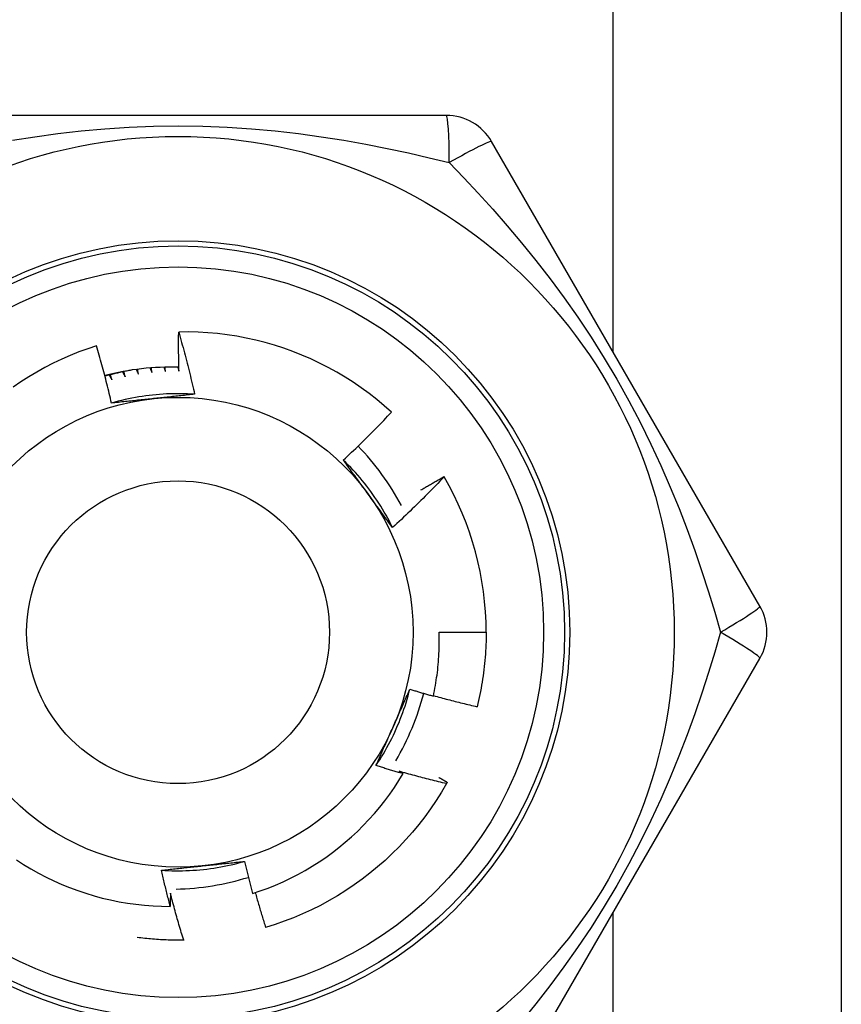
# Model space of a CAD drawing. Header units: inches. Extents: x 4 to 114, y 7 to 59.
# Tile 70 of 98: x 26.283 to 26.593, y 33.532 to 33.903. Entities that reach past the tile are written whole.
import ezdxf

# ---------------------------------------------------------------- set-up
doc = ezdxf.new("R2010")
doc.units = ezdxf.units.IN
doc.header["$MEASUREMENT"] = 0
doc.layers.add('Visible Edges(ANSI)', color=7, linetype='Continuous', lineweight=25)
doc.layers.add('Visible Tangent Edges(ANSI)', color=7, linetype='Continuous', lineweight=25)

msp = doc.modelspace()

# ---------------------------------------------------------------- linework, layer by layer
at = {"layer": 'Visible Edges(ANSI)'}
for p, q in [((26.59304340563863, 35.08592450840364), (26.59304340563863, 32.25792450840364)), ((26.44419326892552, 33.86680640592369), (26.24189367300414, 33.86680641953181)), ((26.56239099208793, 33.68176709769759), (26.46124121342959, 33.85696371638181)), ((26.44326395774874, 33.73061643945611), (26.44331242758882, 33.73053360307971)), ((26.44147057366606, 33.67192450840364), (26.4591851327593, 33.67192450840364)), ((26.46124114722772, 33.48688521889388), (26.56239095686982, 33.66208182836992)), ((26.34531493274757, 33.55580499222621), (26.34516832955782, 33.55580221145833))]:
    msp.add_line(p, q, dxfattribs=at)
at = {"layer": 'Visible Edges(ANSI)', "flags": 128}
for points in [[(26.34339531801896, 33.77035104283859), (26.34337900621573, 33.77096606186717), (26.3433637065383, 33.77158112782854), (26.34334941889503, 33.77219622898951), (26.34333614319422, 33.77281137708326), (26.34332387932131, 33.77342657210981), (26.34331262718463, 33.77404180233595), (26.34330238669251, 33.77465707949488), (26.3432931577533, 33.77527238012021), (26.34328494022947, 33.77588772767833), (26.34327773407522, 33.77650312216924), (26.34327153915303, 33.77711854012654), (26.34326635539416, 33.77773399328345), (26.34326218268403, 33.77834949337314), (26.34325902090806, 33.77896501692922), (26.3432568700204, 33.77958056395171), (26.34325572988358, 33.78019615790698), (26.34325560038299, 33.78081176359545), (26.34325648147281, 33.78142741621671), (26.34325837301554, 33.78204308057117), (26.34326127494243, 33.78265878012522), (26.34326518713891, 33.78327451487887), (26.34327010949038, 33.78389026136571), (26.34327604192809, 33.78450603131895), (26.34328298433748, 33.78512182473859)], [(26.4235097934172, 33.75492579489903), (26.42076933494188, 33.75736313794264), (26.41795609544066, 33.75970959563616), (26.41507236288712, 33.76196359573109), (26.41212041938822, 33.76412354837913), (26.40910257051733, 33.76618788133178), (26.40602110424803, 33.76815501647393), (26.40287830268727, 33.77002336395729), (26.39967646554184, 33.77179135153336), (26.39641788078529, 33.77345740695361), (26.39310483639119, 33.77501994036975), (26.38973963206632, 33.77647737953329), (26.38632564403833, 33.77782771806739), (26.38287348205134, 33.77906662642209), (26.379387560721, 33.78019280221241), (26.37587065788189, 33.78120565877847), (26.3723255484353, 33.78210457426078), (26.3687550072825, 33.78288895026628), (26.36516181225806, 33.78355818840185), (26.36154873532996, 33.78411169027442), (26.35791855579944, 33.78454882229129), (26.35427404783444, 33.78486902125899), (26.35061798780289, 33.78507164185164), (26.34695315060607, 33.78515610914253), (26.34328298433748, 33.78512182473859)], [(26.34328298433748, 33.78512182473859), (26.34356141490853, 33.78415289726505), (26.34383737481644, 33.78318327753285), (26.34411086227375, 33.78221294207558), (26.34438187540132, 33.78124192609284), (26.34465041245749, 33.78027021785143), (26.34491647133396, 33.77929782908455), (26.34518005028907, 33.778324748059), (26.34544114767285, 33.77735098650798), (26.3456997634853, 33.77637655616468), (26.34595589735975, 33.77540142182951), (26.34620954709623, 33.77442560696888), (26.34646071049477, 33.77344912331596), (26.34670938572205, 33.77247195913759), (26.3469555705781, 33.77149412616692), (26.34719926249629, 33.77051561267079), (26.34744046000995, 33.76953645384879), (26.3476791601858, 33.76855662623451), (26.34791536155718, 33.76757614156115), (26.34814906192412, 33.76659501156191), (26.34838025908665, 33.7656132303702), (26.34860895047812, 33.76463080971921), (26.34883513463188, 33.76364774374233), (26.34905880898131, 33.76266404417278), (26.34927997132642, 33.76167971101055)], [(26.31233060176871, 33.77996724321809), (26.3089905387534, 33.77885845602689), (26.30568368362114, 33.77764419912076), (26.30241257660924, 33.776324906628), (26.29918330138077, 33.77490264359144), (26.29600459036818, 33.77338130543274), (26.29287880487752, 33.77176234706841), (26.28980816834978, 33.77004719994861), (26.28679491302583, 33.76823724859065), (26.28384125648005, 33.76633391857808), (26.28094943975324, 33.76433860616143)], [(26.31796258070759, 33.75832961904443), (26.31775395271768, 33.75923818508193), (26.3175430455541, 33.76014616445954), (26.31732986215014, 33.76105355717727), (26.31711440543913, 33.7619603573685), (26.31689667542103, 33.76286655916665), (26.31667667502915, 33.76377216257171), (26.31645441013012, 33.76467716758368), (26.3162298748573, 33.76558156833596), (26.31600307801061, 33.76648535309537), (26.31577401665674, 33.76738853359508), (26.3155426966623, 33.76829109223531), (26.31530911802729, 33.76919303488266), (26.315073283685, 33.77009435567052), (26.31483519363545, 33.77099505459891), (26.31459485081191, 33.77189510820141), (26.31435225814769, 33.77279453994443), (26.3141074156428, 33.77369333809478), (26.31386032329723, 33.77459151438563), (26.31361098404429, 33.77548905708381), (26.31335939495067, 33.7763859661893), (26.31310556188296, 33.77728224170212), (26.31284948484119, 33.77817788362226), (26.31259116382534, 33.77907289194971), (26.31233060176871, 33.77996724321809)], [(26.32581857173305, 33.77082953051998), (26.32538390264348, 33.77075283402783), (26.32494958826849, 33.77067425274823), (26.32451561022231, 33.77059374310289), (26.32408200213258, 33.77051133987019), (26.32364874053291, 33.77042700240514), (26.32321588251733, 33.77034080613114), (26.32278338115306, 33.77025266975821), (26.32235127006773, 33.77016262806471), (26.32191958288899, 33.77007071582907), (26.32148829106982, 33.76997689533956), (26.32105742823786, 33.7698812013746), (26.32062697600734, 33.76978359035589), (26.32019696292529, 33.76968409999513), (26.31976737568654, 33.76958268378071), (26.3193382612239, 33.76947942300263), (26.31890960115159, 33.76937427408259), (26.31848140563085, 33.769267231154), (26.31805367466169, 33.76915829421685), (26.31762644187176, 33.76904749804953), (26.31719968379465, 33.76893480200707), (26.31677342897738, 33.76882024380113), (26.31634769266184, 33.76870381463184), (26.31592246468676, 33.76858552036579), (26.31549776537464, 33.76846534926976)], [(26.31705933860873, 33.76889731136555), (26.31710348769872, 33.7688243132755), (26.3171476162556, 33.76875129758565), (26.3171917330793, 33.7686782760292), (26.31723583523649, 33.76860524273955), (26.31727991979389, 33.76853220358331), (26.31732398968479, 33.76845914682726), (26.31736804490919, 33.76838608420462), (26.3174120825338, 33.76831301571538), (26.31745610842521, 33.76823992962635), (26.31750011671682, 33.76816683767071), (26.31754411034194, 33.76809373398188), (26.31758808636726, 33.76802061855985), (26.31763205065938, 33.76794749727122), (26.3176759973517, 33.76787436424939), (26.31771992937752, 33.76780121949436), (26.31776384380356, 33.76772806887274), (26.31780774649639, 33.76765490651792), (26.31785163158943, 33.7675817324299), (26.31789550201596, 33.76750854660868), (26.31793935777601, 33.76743535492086), (26.31798319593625, 33.76736215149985), (26.31802701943, 33.76728894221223), (26.31807082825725, 33.76721571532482), (26.318114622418, 33.76714248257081)], [(26.318114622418, 33.76714248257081), (26.31809143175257, 33.76722110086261), (26.31806825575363, 33.76729972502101), (26.31804509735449, 33.767378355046), (26.31802195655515, 33.76745698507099), (26.3179988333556, 33.76753562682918), (26.31797572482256, 33.76761426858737), (26.3179526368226, 33.76769292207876), (26.31792956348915, 33.76777157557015), (26.31790650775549, 33.76785023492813), (26.31788346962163, 33.76792890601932), (26.31786044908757, 33.76800757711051), (26.3178374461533, 33.76808625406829), (26.31781445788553, 33.76816493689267), (26.31779149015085, 33.76824361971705), (26.31776853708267, 33.76832231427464), (26.31774560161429, 33.76840101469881), (26.31772268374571, 33.76847972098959), (26.31769978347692, 33.76855842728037), (26.31767690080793, 33.76863713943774), (26.31765403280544, 33.76871586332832), (26.31763118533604, 33.76879458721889), (26.31760835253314, 33.76887331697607), (26.31758553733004, 33.76895205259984), (26.31756273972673, 33.76903079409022)], [(26.32212762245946, 33.77011527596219), (26.32216792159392, 33.77004007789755), (26.32220820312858, 33.76996487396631), (26.32224846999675, 33.76988966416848), (26.32228871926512, 33.76981443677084), (26.322328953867, 33.76973920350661), (26.32236917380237, 33.76966396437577), (26.32240937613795, 33.76958871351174), (26.32244956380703, 33.76951345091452), (26.32248973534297, 33.76943818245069), (26.32252989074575, 33.76936290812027), (26.32257003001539, 33.76928761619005), (26.32261015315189, 33.76921231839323), (26.32265026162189, 33.76913701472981), (26.32269035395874, 33.76906169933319), (26.32273043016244, 33.76898637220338), (26.32277049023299, 33.76891103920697), (26.3228105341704, 33.76883569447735), (26.32285056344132, 33.76876034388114), (26.32289057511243, 33.76868498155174), (26.32293057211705, 33.76860961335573), (26.32297055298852, 33.76853423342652), (26.32301051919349, 33.76845884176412), (26.32305046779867, 33.76838344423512), (26.32309040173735, 33.76830803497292)], [(26.32309040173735, 33.76830803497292), (26.32307132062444, 33.76838775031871), (26.32305225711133, 33.7684674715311), (26.32303321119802, 33.76854719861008), (26.3230141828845, 33.76862692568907), (26.32299517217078, 33.76870665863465), (26.32297617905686, 33.76878639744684), (26.32295720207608, 33.76886614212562), (26.32293824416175, 33.7689458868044), (26.32291930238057, 33.76902563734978), (26.32290037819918, 33.76910539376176), (26.3228814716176, 33.76918515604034), (26.3228625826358, 33.76926491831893), (26.32284371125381, 33.7693446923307), (26.32282485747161, 33.76942446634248), (26.32280601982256, 33.76950424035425), (26.32278720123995, 33.76958402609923), (26.32276839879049, 33.7696638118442), (26.32274961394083, 33.76974360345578), (26.32273084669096, 33.76982340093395), (26.32271209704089, 33.76990319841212), (26.32269336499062, 33.7699830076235), (26.32267465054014, 33.77006281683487), (26.32265595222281, 33.77014263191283), (26.32263727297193, 33.7702224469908)], [(26.32726816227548, 33.77103483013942), (26.32730383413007, 33.77095904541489), (26.32733949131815, 33.77088324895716), (26.32737513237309, 33.77080745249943), (26.32741075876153, 33.77073164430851), (26.32744636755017, 33.77065582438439), (26.32748196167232, 33.77057999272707), (26.32751754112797, 33.77050416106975), (26.32755310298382, 33.77042831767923), (26.32758865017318, 33.77035247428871), (26.32762418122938, 33.7702766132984), (26.3276596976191, 33.77020075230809), (26.32769519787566, 33.77012487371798), (26.32773068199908, 33.77004899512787), (26.32776614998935, 33.76997310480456), (26.32780160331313, 33.76989720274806), (26.3278370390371, 33.76982130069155), (26.32787246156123, 33.76974538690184), (26.32790786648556, 33.76966946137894), (26.3279432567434, 33.76959352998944), (26.32797863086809, 33.76951759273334), (26.32801398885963, 33.76944164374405), (26.32804933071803, 33.76936568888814), (26.32808465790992, 33.76928972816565), (26.32811996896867, 33.76921375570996)], [(26.32811996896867, 33.76921375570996), (26.32810541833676, 33.76929237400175), (26.32809088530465, 33.76937099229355), (26.32807636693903, 33.76944961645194), (26.32806186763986, 33.76952824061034), (26.32804738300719, 33.76960687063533), (26.32803291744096, 33.76968550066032), (26.32801846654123, 33.76976414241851), (26.32800403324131, 33.7698427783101), (26.32798961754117, 33.76992142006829), (26.32797521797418, 33.77000006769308), (26.32796083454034, 33.77007872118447), (26.32794646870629, 33.77015737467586), (26.32793211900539, 33.77023602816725), (26.32791778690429, 33.77031468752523), (26.32790347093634, 33.77039335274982), (26.32788917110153, 33.770472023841), (26.32787488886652, 33.77055069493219), (26.32786062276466, 33.77062936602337), (26.32784637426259, 33.77070803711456), (26.32783214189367, 33.77078671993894), (26.32781792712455, 33.77086540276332), (26.32780372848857, 33.77094408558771), (26.32778954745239, 33.77102278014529), (26.32777538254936, 33.77110147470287)], [(26.3324854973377, 33.77159310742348), (26.33251500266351, 33.77152085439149), (26.33254449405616, 33.7714485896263), (26.33257397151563, 33.77137632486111), (26.33260343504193, 33.77130404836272), (26.33263288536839, 33.77123176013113), (26.33266232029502, 33.77115947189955), (26.3326917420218, 33.77108718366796), (26.33272114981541, 33.77101488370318), (26.33275054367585, 33.77094257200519), (26.3327799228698, 33.77087026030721), (26.33280928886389, 33.77079793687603), (26.33283864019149, 33.77072561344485), (26.33286797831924, 33.77065327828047), (26.33289730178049, 33.77058094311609), (26.33292661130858, 33.77050859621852), (26.33295590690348, 33.77043623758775), (26.33298518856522, 33.77036387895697), (26.33301445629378, 33.7702915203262), (26.33304371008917, 33.77021914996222), (26.33307294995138, 33.77014677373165), (26.3331021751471, 33.77007439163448), (26.33313138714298, 33.77000199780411), (26.33316058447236, 33.76992960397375), (26.33318976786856, 33.76985720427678)], [(26.33318976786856, 33.76985720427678), (26.33318003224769, 33.76993104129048), (26.33317031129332, 33.77000488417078), (26.33316060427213, 33.77007873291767), (26.33315091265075, 33.77015257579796), (26.33314123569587, 33.77022642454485), (26.33313157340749, 33.77030027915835), (26.33312192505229, 33.77037413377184), (26.3331122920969, 33.77044798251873), (26.33310267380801, 33.77052184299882), (26.33309307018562, 33.77059570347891), (26.33308348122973, 33.770669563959), (26.33307390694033, 33.77074343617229), (26.33306434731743, 33.77081729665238), (26.33305480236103, 33.77089116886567), (26.33304527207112, 33.77096504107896), (26.33303575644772, 33.77103891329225), (26.3330262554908, 33.77111278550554), (26.33301676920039, 33.77118666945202), (26.33300729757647, 33.77126054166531), (26.33299784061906, 33.7713344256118), (26.33298839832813, 33.77140830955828), (26.33297897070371, 33.77148219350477), (26.33296955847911, 33.77155608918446), (26.33296016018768, 33.77162997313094)], [(26.33771977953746, 33.77187241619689), (26.33774351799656, 33.77180431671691), (26.33776724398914, 33.77173620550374), (26.33779095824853, 33.77166809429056), (26.33781466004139, 33.77159997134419), (26.33783834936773, 33.77153184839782), (26.33786202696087, 33.77146372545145), (26.33788569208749, 33.77139559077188), (26.33790934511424, 33.77132745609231), (26.33793298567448, 33.77125932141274), (26.33795661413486, 33.77119117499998), (26.33798023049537, 33.77112302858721), (26.33800383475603, 33.77105487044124), (26.33802742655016, 33.77098671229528), (26.33805100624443, 33.77091854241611), (26.33807457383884, 33.77085037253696), (26.33809812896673, 33.77078220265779), (26.33812167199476, 33.77071402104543), (26.33814520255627, 33.77064583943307), (26.33816872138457, 33.77057764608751), (26.3381922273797, 33.77050946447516), (26.33821572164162, 33.7704412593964), (26.33823920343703, 33.77037305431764), (26.33826267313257, 33.77030484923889), (26.33828613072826, 33.77023663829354)], [(26.33828613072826, 33.77023663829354), (26.33828068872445, 33.77030523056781), (26.33827525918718, 33.7703738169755), (26.33826984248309, 33.77044242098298), (26.33826443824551, 33.77051101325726), (26.33825904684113, 33.77057960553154), (26.33825366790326, 33.77064819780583), (26.33824830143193, 33.77071680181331), (26.33824294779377, 33.77078539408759), (26.33823760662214, 33.77085399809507), (26.33823227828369, 33.77092260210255), (26.33822696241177, 33.77099120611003), (26.33822165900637, 33.77105981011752), (26.33821636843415, 33.771128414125), (26.33821109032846, 33.77119701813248), (26.33820582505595, 33.77126562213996), (26.33820057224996, 33.77133423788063), (26.3381953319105, 33.77140284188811), (26.33819010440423, 33.77147145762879), (26.33818488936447, 33.77154007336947), (26.3381796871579, 33.77160867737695), (26.33817449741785, 33.77167729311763), (26.33816932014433, 33.77174590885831), (26.33816415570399, 33.77181453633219), (26.33815900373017, 33.77188315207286)], [(26.34295575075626, 33.77187281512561), (26.34297418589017, 33.77180944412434), (26.34299261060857, 33.77174607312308), (26.34301102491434, 33.77168270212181), (26.3430294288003, 33.77161933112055), (26.34304782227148, 33.77155594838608), (26.34306620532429, 33.77149255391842), (26.34308457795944, 33.77142917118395), (26.34310294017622, 33.7713657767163), (26.34312129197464, 33.77130238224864), (26.34313963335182, 33.77123898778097), (26.34315796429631, 33.77117558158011), (26.34317628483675, 33.77111217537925), (26.34319459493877, 33.77104876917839), (26.34321289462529, 33.77098536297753), (26.34323118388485, 33.77092194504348), (26.3432494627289, 33.77085852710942), (26.34326773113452, 33.77079509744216), (26.34328598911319, 33.77073166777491), (26.34330423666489, 33.77066823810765), (26.34332247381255, 33.7706048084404), (26.34334070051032, 33.77054137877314), (26.34335891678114, 33.77047793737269), (26.34337712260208, 33.77041449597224), (26.34339531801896, 33.77035104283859)], [(26.34927997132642, 33.76167971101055), (26.34796338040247, 33.76176134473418), (26.3466457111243, 33.76182340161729), (26.34532724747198, 33.76186593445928), (26.34400827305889, 33.76188897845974), (26.34268907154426, 33.76189258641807), (26.34136992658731, 33.76187680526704), (26.34005112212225, 33.76184167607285), (26.33873294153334, 33.7617872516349), (26.33741566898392, 33.76171357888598), (26.33609958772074, 33.76162069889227), (26.33478498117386, 33.76150865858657), (26.33347213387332, 33.76137751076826), (26.33216132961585, 33.76122729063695), (26.33085285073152, 33.76105805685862), (26.3295469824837, 33.76086984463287), (26.32824400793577, 33.76066270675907), (26.32694421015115, 33.76043669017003), (26.32564787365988, 33.76019184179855), (26.32435528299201, 33.75992820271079), (26.32306671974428, 33.75964582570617), (26.32178246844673, 33.75934475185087), (26.32050281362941, 33.75902502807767), (26.31922803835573, 33.75868670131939), (26.31795842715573, 33.7583298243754)], [(26.34927997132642, 33.76167971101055), (26.34863836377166, 33.76160879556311), (26.34799658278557, 33.76153814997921), (26.34735460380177, 33.76146776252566), (26.34671240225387, 33.76139761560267), (26.34606995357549, 33.76132769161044), (26.34542723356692, 33.76125797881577), (26.34478421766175, 33.76118846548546), (26.34414088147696, 33.76111912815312), (26.34349720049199, 33.76104995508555), (26.34285315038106, 33.76098093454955), (26.34220870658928, 33.76091204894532), (26.34156384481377, 33.76084328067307), (26.34091854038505, 33.7607746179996), (26.34027276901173, 33.76070604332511), (26.33962650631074, 33.76063754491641), (26.33897972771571, 33.7605691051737), (26.33833240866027, 33.76050071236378), (26.33768452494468, 33.76043234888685), (26.33703605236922, 33.76036399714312), (26.33638696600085, 33.7602956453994), (26.33573724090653, 33.76022727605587), (26.33508685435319, 33.76015887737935), (26.33443577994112, 33.76009042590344), (26.33378399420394, 33.76002192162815)], [(26.33378399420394, 33.76002192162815), (26.33311917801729, 33.75995203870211), (26.33245496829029, 33.75988220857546), (26.33179135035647, 33.7598124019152), (26.331128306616, 33.75974261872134), (26.33046581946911, 33.75967284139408), (26.32980387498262, 33.75960305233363), (26.32914245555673, 33.75953323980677), (26.32848154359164, 33.75946339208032), (26.3278211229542, 33.75939349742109), (26.32716117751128, 33.75932353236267), (26.32650169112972, 33.75925349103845), (26.32584264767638, 33.75918336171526), (26.32518402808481, 33.75911312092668), (26.32452581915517, 33.75904276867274), (26.323868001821, 33.75897227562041), (26.32321055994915, 33.75890164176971), (26.32255347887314, 33.75883084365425), (26.32189673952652, 33.75875987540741), (26.32124032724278, 33.75868871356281), (26.32058422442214, 33.75861735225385), (26.31992841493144, 33.75854577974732), (26.31927288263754, 33.75847397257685), (26.31861760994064, 33.75840192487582), (26.31796258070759, 33.75832961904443)], [(26.40533201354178, 33.73684769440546), (26.40611453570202, 33.73757595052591), (26.40689488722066, 33.73830641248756), (26.40767307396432, 33.73903908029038), (26.40844909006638, 33.7397739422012), (26.40922292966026, 33.74051100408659), (26.40999459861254, 33.74125024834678), (26.41076408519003, 33.74199168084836), (26.41153138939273, 33.74273528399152), (26.41229651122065, 33.74348106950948), (26.41305943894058, 33.74422901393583), (26.41382018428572, 33.74497912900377), (26.41457872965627, 33.7457313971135), (26.41533508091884, 33.74648581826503), (26.41608923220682, 33.74724238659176), (26.41684117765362, 33.74800109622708), (26.41759093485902, 33.74876195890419), (26.41833849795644, 33.7495249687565), (26.41908386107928, 33.75029011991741), (26.41982703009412, 33.75105741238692), (26.42056799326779, 33.75182684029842), (26.42130675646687, 33.75259839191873), (26.42204331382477, 33.75337207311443), (26.42277765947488, 33.75414787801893), (26.4235097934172, 33.75492579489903)], [(26.42389197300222, 33.7114010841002), (26.42330437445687, 33.7125821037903), (26.42269928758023, 33.71375426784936), (26.42207688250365, 33.71491735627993), (26.42143735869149, 33.71607114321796), (26.42078088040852, 33.71721540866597), (26.42010764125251, 33.71834993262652), (26.41941781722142, 33.71947448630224), (26.41871159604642, 33.72058885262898), (26.41798915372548, 33.72169280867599), (26.41725067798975, 33.72278612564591), (26.41649634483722, 33.72386858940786), (26.41572634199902, 33.7249399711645), (26.41494084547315, 33.72600005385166), (26.41414004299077, 33.727048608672), (26.41332411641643, 33.72808542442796), (26.4124932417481, 33.72911026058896), (26.41164760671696, 33.73012291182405), (26.41078739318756, 33.73112314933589), (26.40991277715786, 33.73211074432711), (26.40902395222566, 33.73308548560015), (26.40812108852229, 33.73404713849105), (26.40720437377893, 33.73499549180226), (26.40627398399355, 33.73593031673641), (26.4053301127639, 33.73685139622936)], [(26.41470829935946, 33.72399209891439), (26.41431537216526, 33.72453290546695), (26.41392278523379, 33.72507321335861), (26.41353052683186, 33.72561302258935), (26.41313857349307, 33.72615234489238), (26.41274689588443, 33.72669118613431), (26.41235548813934, 33.72722955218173), (26.4119643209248, 33.72776744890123), (26.41157337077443, 33.72830489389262), (26.41118263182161, 33.7288418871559), (26.41079206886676, 33.72937843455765), (26.41040167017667, 33.7299145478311), (26.41001140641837, 33.73045022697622), (26.40962127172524, 33.73098548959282), (26.40923123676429, 33.7315203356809), (26.40884128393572, 33.73205477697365), (26.40845138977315, 33.73258882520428), (26.40806153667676, 33.73312247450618), (26.40767170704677, 33.73365574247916), (26.40728187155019, 33.73418862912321), (26.4068920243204, 33.73472115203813), (26.40650213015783, 33.73525331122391), (26.40611217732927, 33.73578511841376), (26.40572214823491, 33.73631657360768), (26.40533201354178, 33.73684769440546)], [(26.44331242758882, 33.73053360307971), (26.44253001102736, 33.7297100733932), (26.44174525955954, 33.72888880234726), (26.44095816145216, 33.72806978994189), (26.44016872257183, 33.7272530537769), (26.43937694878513, 33.72643858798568), (26.43858284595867, 33.72562640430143), (26.43778640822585, 33.72481650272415), (26.43698764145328, 33.72400888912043), (26.43618655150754, 33.72320356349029), (26.43538313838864, 33.72240054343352), (26.43457739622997, 33.7215998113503), (26.43376932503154, 33.72080137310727), (26.43295892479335, 33.72000523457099), (26.4321462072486, 33.71921140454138), (26.43133116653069, 33.71841988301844), (26.43051380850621, 33.71763067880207), (26.42969413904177, 33.71684379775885), (26.42887215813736, 33.71605924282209), (26.42804787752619, 33.7152770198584), (26.42722128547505, 33.71449713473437), (26.42639239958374, 33.71371959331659), (26.42556121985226, 33.71294440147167), (26.42472774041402, 33.71217156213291), (26.42389197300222, 33.7114010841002)], [(26.43456386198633, 33.72556884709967), (26.434923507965, 33.7257837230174), (26.43528340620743, 33.72599821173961), (26.43564355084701, 33.72621229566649), (26.43600394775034, 33.72642599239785), (26.43636459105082, 33.72663928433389), (26.43672548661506, 33.72685218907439), (26.43708663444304, 33.72706468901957), (26.43744802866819, 33.72727679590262), (26.43780966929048, 33.72748850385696), (26.43817156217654, 33.72769981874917), (26.43853370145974, 33.72791073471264), (26.4388960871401, 33.7281212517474), (26.4392587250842, 33.72833137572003), (26.43962160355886, 33.72854110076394), (26.43998473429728, 33.72875042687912), (26.44034811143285, 33.72895935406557), (26.44071172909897, 33.7291678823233), (26.44107559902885, 33.72937601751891), (26.44143971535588, 33.72958374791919), (26.44180406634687, 33.72979108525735), (26.4421686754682, 33.72999802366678), (26.44253353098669, 33.73020456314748), (26.44289862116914, 33.73041069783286), (26.44326395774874, 33.73061643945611)], [(26.42389197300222, 33.7114010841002), (26.42350975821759, 33.71192127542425), (26.42312768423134, 33.71244175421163), (26.42274573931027, 33.71296252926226), (26.42236388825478, 33.71348361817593), (26.42198210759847, 33.71400503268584), (26.42160037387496, 33.71452679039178), (26.42121866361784, 33.71504890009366), (26.42083694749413, 33.71557137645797), (26.42045520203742, 33.7160942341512), (26.42007340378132, 33.71661748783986), (26.41969152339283, 33.71714114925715), (26.41930954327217, 33.71766523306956), (26.41892742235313, 33.71818975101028), (26.41854515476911, 33.71871471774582), (26.41816269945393, 33.71924014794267), (26.4177800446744, 33.71976605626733), (26.4173971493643, 33.720292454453), (26.41701400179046, 33.72081935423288), (26.41663057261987, 33.72134677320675), (26.41624683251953, 33.72187472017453), (26.41586276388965, 33.72240321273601), (26.41547833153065, 33.72293226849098), (26.41509351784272, 33.72346189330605), (26.41470829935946, 33.72399209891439)], [(26.43926893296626, 33.6478319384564), (26.43947837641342, 33.64882110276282), (26.43967777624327, 33.64981260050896), (26.43986706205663, 33.6508062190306), (26.4400461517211, 33.65180148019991), (26.4402150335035, 33.65279827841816), (26.44037368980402, 33.65379653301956), (26.44052211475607, 33.65479616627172), (26.44066029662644, 33.65579710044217), (26.44078822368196, 33.6567992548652), (26.4409058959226, 33.65780255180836), (26.44101329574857, 33.65880691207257), (26.44111041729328, 33.65981225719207), (26.44119724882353, 33.66081850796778), (26.44127377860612, 33.66182558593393), (26.44134000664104, 33.66283341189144), (26.44139590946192, 33.66384190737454), (26.44144148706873, 33.66485099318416), (26.4414767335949, 33.66586059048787), (26.44150163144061, 33.66687062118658), (26.44151616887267, 33.66788100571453), (26.44152033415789, 33.66889166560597), (26.44151413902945, 33.66990252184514), (26.44149754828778, 33.67091349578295), (26.44147057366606, 33.67192450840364)], [(26.4591851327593, 33.67192450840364), (26.45917912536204, 33.67074288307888), (26.45916109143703, 33.66956138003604), (26.45913104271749, 33.6683801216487), (26.45908896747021, 33.6671992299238), (26.4590348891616, 33.66601882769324), (26.45896880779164, 33.66483903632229), (26.45889071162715, 33.66365997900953), (26.45880063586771, 33.66248177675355), (26.45869858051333, 33.66130455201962), (26.45858454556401, 33.66012842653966), (26.45845855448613, 33.65895352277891), (26.45832060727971, 33.65777996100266), (26.45817073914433, 33.65660786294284), (26.45800895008, 33.65543735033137), (26.45783525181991, 33.65426854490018), (26.45764967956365, 33.65310156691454), (26.45745224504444, 33.65193653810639), (26.45724297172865, 33.65077357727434), (26.45702187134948, 33.64961280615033), (26.45678896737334, 33.64845434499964), (26.45654429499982, 33.64729831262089), (26.45628787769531, 33.64614483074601), (26.456019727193, 33.64499401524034), (26.4557398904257, 33.64384598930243)], [(26.41765540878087, 33.6216458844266), (26.41838440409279, 33.62274526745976), (26.4190969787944, 33.62385537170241), (26.41979304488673, 33.6249759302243), (26.42047249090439, 33.62610667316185), (26.42113521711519, 33.62724733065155), (26.42178111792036, 33.62839763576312), (26.42241009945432, 33.62955731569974), (26.42302205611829, 33.63072610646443), (26.42361688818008, 33.63190373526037), (26.42419449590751, 33.63308993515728), (26.4247547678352, 33.63428443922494), (26.42529761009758, 33.63548697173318), (26.42582292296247, 33.63669727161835), (26.42633059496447, 33.63791506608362), (26.42682053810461, 33.63914008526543), (26.42729264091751, 33.64037206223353), (26.42774680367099, 33.64161073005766), (26.42818292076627, 33.64285581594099), (26.42860090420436, 33.64410705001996), (26.4290006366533, 33.64536416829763), (26.42938202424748, 33.64662689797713), (26.42974496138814, 33.64789497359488), (26.43008935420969, 33.64916812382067), (26.43041509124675, 33.65044608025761)], [(26.42396771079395, 33.6358946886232), (26.42423959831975, 33.6365053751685), (26.4245112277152, 33.63711551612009), (26.4247825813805, 33.63772512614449), (26.42505367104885, 33.63833423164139), (26.42532448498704, 33.63894285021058), (26.4255950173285, 33.63955100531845), (26.42586526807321, 33.6401587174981), (26.42613523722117, 33.64076600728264), (26.42640491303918, 33.64137289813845), (26.42667429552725, 33.64197940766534), (26.42694337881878, 33.64258556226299), (26.42721216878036, 33.6431913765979), (26.4274806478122, 33.64379687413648), (26.4277488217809, 33.64440208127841), (26.42801668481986, 33.64500700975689), (26.42828423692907, 33.64561168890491), (26.42855146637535, 33.64621613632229), (26.42881837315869, 33.64682037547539), (26.42908495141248, 33.64742442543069), (26.42935120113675, 33.64802830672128), (26.42961712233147, 33.64863204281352), (26.42988270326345, 33.64923565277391), (26.4301479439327, 33.64983915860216), (26.43041283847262, 33.65044258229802)], [(26.43041283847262, 33.65044258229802), (26.43078062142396, 33.65032936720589), (26.43114851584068, 33.65021653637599), (26.43151651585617, 33.65010409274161), (26.43188462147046, 33.64999203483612), (26.43225283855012, 33.6498803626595), (26.43262116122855, 33.64976907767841), (26.43298958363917, 33.64965817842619), (26.43335812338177, 33.64954766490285), (26.43372676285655, 33.64943753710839), (26.43409550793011, 33.64932779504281), (26.43446435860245, 33.6492184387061), (26.43483331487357, 33.64910946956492), (26.43520237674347, 33.64900088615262), (26.43557154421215, 33.6488926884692), (26.43594081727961, 33.64878487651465), (26.43631019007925, 33.64867745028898), (26.43667967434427, 33.64857041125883), (26.43704925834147, 33.64846375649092), (26.43741894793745, 33.64835748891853), (26.43778873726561, 33.64825160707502), (26.43815863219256, 33.64814611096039), (26.43852862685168, 33.64804100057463), (26.43889872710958, 33.64793627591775), (26.43926893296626, 33.6478319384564)], [(26.43931145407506, 33.64802879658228), (26.43999172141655, 33.64783979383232), (26.44067236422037, 33.64765206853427), (26.44135338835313, 33.64746562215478), (26.44203478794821, 33.64728045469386), (26.44271656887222, 33.64709656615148), (26.44339872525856, 33.64691395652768), (26.44408125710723, 33.64673262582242), (26.44476415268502, 33.64655257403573), (26.44544742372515, 33.6463738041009), (26.44613107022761, 33.64619631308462), (26.446815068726, 33.6460201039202), (26.44749944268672, 33.64584517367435), (26.44818418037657, 33.64567152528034), (26.44886928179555, 33.64549915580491), (26.44955474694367, 33.64532807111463), (26.45024056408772, 33.6451582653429), (26.4509267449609, 33.64498974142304), (26.45161327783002, 33.64482250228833), (26.45230016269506, 33.64465654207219), (26.45298741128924, 33.6444918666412), (26.45367501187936, 33.64432847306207), (26.45436295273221, 33.6441663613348), (26.45505125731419, 33.64400553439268), (26.4557398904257, 33.64384598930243)], [(26.41765540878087, 33.6216458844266), (26.41791480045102, 33.62223699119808), (26.41817450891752, 33.62282810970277), (26.41843454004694, 33.62341927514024), (26.41869489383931, 33.6240105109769), (26.41895555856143, 33.62460184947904), (26.41921654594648, 33.62519331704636), (26.41947785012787, 33.62578494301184), (26.4197394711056, 33.62637675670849), (26.42000140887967, 33.6269687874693), (26.42026365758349, 33.62756106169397), (26.42052622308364, 33.62815360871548), (26.42078909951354, 33.62874646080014), (26.42105229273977, 33.62933964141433), (26.42131579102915, 33.62993318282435), (26.42157960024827, 33.63052711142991), (26.42184372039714, 33.63112145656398), (26.42210814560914, 33.63171624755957), (26.42237288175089, 33.63231151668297), (26.42263792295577, 33.63290728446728), (26.4229032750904, 33.63350358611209), (26.42316892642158, 33.63410044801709), (26.42343488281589, 33.63469790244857), (26.42370114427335, 33.63529596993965), (26.42396771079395, 33.6358946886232)], [(26.42785746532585, 33.61859774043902), (26.42743085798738, 33.61871920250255), (26.42700438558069, 33.61884114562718), (26.42657803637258, 33.61896356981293), (26.42615182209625, 33.61908648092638), (26.42572573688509, 33.61920986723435), (26.4252997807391, 33.61933374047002), (26.42487395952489, 33.6194580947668), (26.42444826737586, 33.61958293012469), (26.4240227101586, 33.61970825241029), (26.42359728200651, 33.6198340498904), (26.4231719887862, 33.61996033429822), (26.42274682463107, 33.62008709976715), (26.42232180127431, 33.62021434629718), (26.42189690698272, 33.62034207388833), (26.42147214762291, 33.62047028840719), (26.42104752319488, 33.62059897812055), (26.42062303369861, 33.62072815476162), (26.42019867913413, 33.6208578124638), (26.41977445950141, 33.6209879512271), (26.41935037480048, 33.6211185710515), (26.41892643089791, 33.62124967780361), (26.41850261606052, 33.62138126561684), (26.41807894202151, 33.62151333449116), (26.41765540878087, 33.6216458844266)], [(26.37111611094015, 33.57336547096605), (26.37405112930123, 33.57434840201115), (26.37695843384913, 33.57542094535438), (26.37983413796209, 33.57658205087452), (26.38267000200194, 33.577828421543), (26.38546363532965, 33.57915874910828), (26.38821319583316, 33.58057194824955), (26.39091683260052, 33.58206691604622), (26.39357269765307, 33.5836425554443), (26.39617895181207, 33.58529776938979), (26.39873373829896, 33.5870314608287), (26.40123522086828, 33.58884253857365), (26.4036815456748, 33.59072989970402), (26.40607086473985, 33.59269245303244), (26.40840133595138, 33.59472909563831), (26.41067111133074, 33.59683873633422), (26.41287595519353, 33.59901786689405), (26.41501013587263, 33.60126078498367), (26.41707224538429, 33.60356566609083), (26.41906096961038, 33.60593075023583), (26.42097498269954, 33.60835428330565), (26.42281295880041, 33.61083449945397), (26.42457357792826, 33.61336965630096), (26.42625552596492, 33.61595798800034), (26.42785746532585, 33.61859774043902)], [(26.42634248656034, 33.61949198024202), (26.42640569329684, 33.61945486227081), (26.42646888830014, 33.619417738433), (26.42653208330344, 33.61938059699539), (26.42659526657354, 33.61934344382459), (26.42665844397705, 33.61930627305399), (26.42672160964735, 33.61926909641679), (26.42678477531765, 33.6192319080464), (26.42684792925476, 33.6191947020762), (26.42691107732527, 33.61915748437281), (26.42697421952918, 33.61912025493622), (26.42703735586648, 33.61908301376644), (26.4271004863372, 33.61904576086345), (26.42716360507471, 33.61900849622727), (26.42722671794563, 33.61897121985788), (26.42728982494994, 33.61893392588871), (26.42735292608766, 33.61889662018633), (26.42741601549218, 33.61885930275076), (26.4274791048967, 33.61882197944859), (26.42754218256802, 33.61878463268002), (26.42760525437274, 33.61874728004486), (26.42766831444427, 33.61870991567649), (26.42773137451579, 33.61867253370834), (26.42779442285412, 33.61863514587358), (26.42785746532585, 33.61859774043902)], [(26.44418035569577, 33.61482618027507), (26.44343340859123, 33.61500396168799), (26.44268677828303, 33.61518319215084), (26.44194044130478, 33.61536385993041), (26.44119442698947, 33.61554597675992), (26.4404487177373, 33.61572954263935), (26.43970332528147, 33.61591455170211), (26.43895824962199, 33.6161010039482), (26.43821349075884, 33.61628890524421), (26.43746905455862, 33.61647824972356), (26.43672494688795, 33.61666903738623), (26.43598115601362, 33.61686127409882), (26.43523769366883, 33.61705495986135), (26.43449456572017, 33.6172500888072), (26.43375176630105, 33.61744666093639), (26.43300930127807, 33.6176446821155), (26.43226717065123, 33.61784415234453), (26.43152538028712, 33.6180450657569), (26.43078393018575, 33.61824742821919), (26.43004282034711, 33.61845123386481), (26.42930205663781, 33.61865648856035), (26.42856163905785, 33.61886319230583), (26.42782156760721, 33.61907133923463), (26.42708185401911, 33.61928093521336), (26.42634248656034, 33.61949198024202)], [(26.4413966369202, 33.61712176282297), (26.44152525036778, 33.61704864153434), (26.44165383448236, 33.61697546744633), (26.44178238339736, 33.61690224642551), (26.44191092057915, 33.61682897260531), (26.44203942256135, 33.61675564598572), (26.44216788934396, 33.61668226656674), (26.44229634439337, 33.61660883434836), (26.44242476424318, 33.6165353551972), (26.4425531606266, 33.61646182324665), (26.44268152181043, 33.6163882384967), (26.44280985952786, 33.61631460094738), (26.4429381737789, 33.61624091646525), (26.44306645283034, 33.61616717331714), (26.44319470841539, 33.61609338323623), (26.44332294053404, 33.61601954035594), (26.4434511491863, 33.61594565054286), (26.44357932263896, 33.61587170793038), (26.44370747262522, 33.61579770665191), (26.4438355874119, 33.61572365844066), (26.44396367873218, 33.61564956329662), (26.44409174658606, 33.61557540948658), (26.44421979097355, 33.61550120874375), (26.44434780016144, 33.61542695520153), (26.44447578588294, 33.61535264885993)], [(26.44418035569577, 33.61482618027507), (26.4422998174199, 33.61161641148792), (26.44031744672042, 33.60846851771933), (26.43823527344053, 33.60538572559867), (26.43605543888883, 33.60237119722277), (26.4337801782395, 33.59942803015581), (26.43141182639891, 33.59655923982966), (26.42895281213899, 33.59376777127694), (26.42640565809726, 33.59105648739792), (26.42377298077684, 33.58842817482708), (26.42105747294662, 33.58588552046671), (26.41826192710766, 33.58343114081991), (26.41538921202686, 33.58106755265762), (26.41244227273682, 33.57879717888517), (26.40942413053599, 33.57662235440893), (26.40633788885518, 33.57454529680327), (26.4031867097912, 33.5725681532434), (26.39997381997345, 33.57069294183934), (26.39670252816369, 33.56892159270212), (26.3933761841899, 33.5672559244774), (26.38999819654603, 33.56569762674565), (26.38657203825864, 33.56424833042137), (26.38310122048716, 33.5629094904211), (26.37958930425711, 33.56168250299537), (26.37603989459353, 33.56056862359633)], [(26.44447578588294, 33.61535264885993), (26.44446352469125, 33.61533068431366), (26.44445126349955, 33.6153087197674), (26.44443900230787, 33.61528675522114), (26.44442672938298, 33.61526479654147), (26.44441445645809, 33.61524284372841), (26.4444021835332, 33.61522089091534), (26.44438989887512, 33.61519893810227), (26.44437761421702, 33.61517699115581), (26.44436531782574, 33.61515504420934), (26.44435302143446, 33.61513310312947), (26.44434071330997, 33.6151111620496), (26.44432841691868, 33.61508922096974), (26.44431609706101, 33.61506729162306), (26.44430378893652, 33.6150453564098), (26.44429145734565, 33.61502342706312), (26.44427913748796, 33.61500149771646), (26.44426680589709, 33.61497957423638), (26.44425447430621, 33.61495765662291), (26.44424213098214, 33.61493573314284), (26.44422978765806, 33.61491382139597), (26.44421743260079, 33.61489190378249), (26.44420507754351, 33.61486999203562), (26.44419272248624, 33.61484808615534), (26.44418035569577, 33.61482618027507)], [(26.28212447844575, 33.58605769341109), (26.28484058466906, 33.58430928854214), (26.28760984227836, 33.58264472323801), (26.2904304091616, 33.58106536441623), (26.29330043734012, 33.57957256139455), (26.29621806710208, 33.57816766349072), (26.29918145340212, 33.57685202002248), (26.30218480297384, 33.57562855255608), (26.30522068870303, 33.57450021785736), (26.30828681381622, 33.57346758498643), (26.31138089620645, 33.57253121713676), (26.31450066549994, 33.57169168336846), (26.31764384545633, 33.57094953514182), (26.32080815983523, 33.57030535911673), (26.32399133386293, 33.56975968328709), (26.32719109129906, 33.56931310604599), (26.33040515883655, 33.56896615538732), (26.33363126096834, 33.56871941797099), (26.33686712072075, 33.56857345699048), (26.34010969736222, 33.56852882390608)], [(26.33680683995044, 33.58216930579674), (26.3381234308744, 33.58208767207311), (26.33944110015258, 33.58202561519), (26.34075956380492, 33.58198308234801), (26.34207853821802, 33.58196003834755), (26.34339773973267, 33.58195643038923), (26.34471688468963, 33.58197221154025), (26.3460356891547, 33.58200734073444), (26.34735386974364, 33.58206176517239), (26.34867114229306, 33.58213543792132), (26.34998722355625, 33.58222831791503), (26.35130183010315, 33.58234035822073), (26.35261467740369, 33.58247150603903), (26.35392548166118, 33.58262172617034), (26.35523396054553, 33.58279095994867), (26.35653982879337, 33.58297917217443), (26.3578428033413, 33.58318631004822), (26.35914260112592, 33.58341232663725), (26.36043893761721, 33.58365717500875), (26.3617315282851, 33.58392081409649), (26.36302009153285, 33.58420319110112), (26.36430434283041, 33.58450426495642), (26.36558399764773, 33.58482398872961), (26.36685877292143, 33.5851623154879), (26.36812838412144, 33.5855191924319)], [(26.33680683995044, 33.58216930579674), (26.3374484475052, 33.58224022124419), (26.33809022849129, 33.58231086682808), (26.33873220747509, 33.58238125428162), (26.33937440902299, 33.58245140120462), (26.34001685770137, 33.58252132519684), (26.34065957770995, 33.58259103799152), (26.34130259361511, 33.58266055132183), (26.34194592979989, 33.58272988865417), (26.34258961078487, 33.58279906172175), (26.34323366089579, 33.58286808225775), (26.34387810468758, 33.58293696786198), (26.34452296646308, 33.58300573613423), (26.34516827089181, 33.58307439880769), (26.34581404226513, 33.58314297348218), (26.34646030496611, 33.58321147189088), (26.34710708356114, 33.58327991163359), (26.34775440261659, 33.58334830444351), (26.34840228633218, 33.58341666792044), (26.34905075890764, 33.58348501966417), (26.34969984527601, 33.58355337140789), (26.35034957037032, 33.58362174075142), (26.35099995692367, 33.58369013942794), (26.35165103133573, 33.58375859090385), (26.35230281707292, 33.58382709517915)], [(26.35230281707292, 33.58382709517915), (26.35296763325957, 33.58389697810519), (26.35363184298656, 33.58396680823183), (26.35429546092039, 33.58403661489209), (26.35495850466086, 33.58410639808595), (26.35562099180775, 33.5841761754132), (26.35628293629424, 33.58424596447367), (26.35694435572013, 33.58431577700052), (26.35760526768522, 33.58438562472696), (26.35826568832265, 33.58445551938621), (26.35892563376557, 33.58452548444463), (26.35958512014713, 33.58459552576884), (26.36024416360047, 33.58466565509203), (26.36090278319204, 33.58473589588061), (26.36156099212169, 33.58480624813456), (26.36221880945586, 33.58487674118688), (26.3628762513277, 33.58494737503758), (26.36353333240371, 33.58501817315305), (26.36419007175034, 33.58508914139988), (26.36484648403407, 33.58516030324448), (26.36550258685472, 33.58523166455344), (26.36615839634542, 33.58530323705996), (26.36681392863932, 33.58537504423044), (26.36746920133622, 33.58544709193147), (26.36812423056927, 33.58551939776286)], [(26.36812423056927, 33.58551939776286), (26.36824071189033, 33.58501082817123), (26.36835790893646, 33.58450244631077), (26.36847581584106, 33.58399424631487), (26.36859443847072, 33.58348623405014), (26.36871377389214, 33.58297840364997), (26.36883382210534, 33.58247075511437), (26.368954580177, 33.58196329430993), (26.36907605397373, 33.58145602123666), (26.36919823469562, 33.58094893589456), (26.36932112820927, 33.58044203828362), (26.3694447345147, 33.57993532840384), (26.36956904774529, 33.57942880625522), (26.36969407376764, 33.57892247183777), (26.36981980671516, 33.57841633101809), (26.36994624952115, 33.57791037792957), (26.37007340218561, 33.57740461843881), (26.37020126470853, 33.57689904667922), (26.37032983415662, 33.57639366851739), (26.37045911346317, 33.57588848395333), (26.3705890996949, 33.57538349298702), (26.37071979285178, 33.57487869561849), (26.37085119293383, 33.57437409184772), (26.37098329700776, 33.5738696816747), (26.37111611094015, 33.57336547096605)], [(26.34010969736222, 33.56852882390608), (26.33996243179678, 33.56909461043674), (26.33981600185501, 33.56966063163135), (26.33967040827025, 33.57022687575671), (26.33952565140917, 33.57079335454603), (26.33938173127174, 33.57136004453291), (26.33923864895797, 33.57192696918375), (26.33909640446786, 33.57249411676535), (26.33895499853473, 33.5730614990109), (26.33881443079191, 33.57362909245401), (26.3386747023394, 33.57419690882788), (26.33853581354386, 33.57476494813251), (26.33839776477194, 33.5753332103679), (26.33826055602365, 33.57590168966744), (26.33812418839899, 33.57647039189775), (26.33798866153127, 33.57703931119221), (26.33785397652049, 33.57760844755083), (26.337720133, 33.57817780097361), (26.33758713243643, 33.57874737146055), (26.33745497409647, 33.57931715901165), (26.33732365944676, 33.57988716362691), (26.33719318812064, 33.58045737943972), (26.33706356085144, 33.5810278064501), (26.33693477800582, 33.58159845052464), (26.33680683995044, 33.58216930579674)], [(26.34013639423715, 33.57354028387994), (26.34013662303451, 33.57333149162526), (26.34013673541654, 33.57312269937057), (26.34013673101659, 33.57291390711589), (26.34013661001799, 33.57270511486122), (26.3401363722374, 33.57249631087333), (26.34013601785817, 33.57228751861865), (26.34013554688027, 33.57207871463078), (26.34013495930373, 33.5718699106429), (26.34013425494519, 33.57166110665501), (26.34013343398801, 33.57145230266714), (26.34013249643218, 33.57124348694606), (26.34013144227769, 33.57103468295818), (26.34013027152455, 33.57082586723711), (26.34012898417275, 33.57061705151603), (26.34012758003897, 33.57040823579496), (26.34012605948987, 33.57019942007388), (26.34012442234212, 33.5699906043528), (26.34012266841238, 33.56978177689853), (26.34012079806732, 33.56957296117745), (26.34011881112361, 33.56936413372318), (26.34011670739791, 33.56915530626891), (26.34011448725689, 33.56894647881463), (26.34011215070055, 33.56873765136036), (26.34010969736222, 33.56852882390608)], [(26.34516832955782, 33.55580221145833), (26.34494246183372, 33.55653605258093), (26.34471799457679, 33.55727036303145), (26.344494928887, 33.55800513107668), (26.344273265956, 33.55874036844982), (26.34405300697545, 33.55947607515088), (26.343834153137, 33.56021223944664), (26.34361670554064, 33.56094887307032), (26.34340066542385, 33.56168595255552), (26.34318603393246, 33.56242350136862), (26.34297281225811, 33.56316149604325), (26.34276100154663, 33.56389994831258), (26.34255060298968, 33.56463885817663), (26.34234161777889, 33.565378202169), (26.34213404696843, 33.56611800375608), (26.34192789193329, 33.56685825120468), (26.34172315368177, 33.56759894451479), (26.34151983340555, 33.56834008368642), (26.34131793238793, 33.56908165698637), (26.34111745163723, 33.56982367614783), (26.34091839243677, 33.57056612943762), (26.34072075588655, 33.57130901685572), (26.34052454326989, 33.57205233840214), (26.34032975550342, 33.57279609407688), (26.34013639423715, 33.57354028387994)], [(26.37215903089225, 33.57370345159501), (26.37231106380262, 33.57315365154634), (26.37246393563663, 33.57260406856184), (26.37261765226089, 33.5720546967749), (26.37277221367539, 33.57150553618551), (26.37292761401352, 33.57095658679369), (26.3730838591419, 33.57040787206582), (26.37324094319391, 33.56985935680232), (26.37339887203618, 33.56931106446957), (26.37355763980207, 33.56876299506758), (26.37371724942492, 33.56821513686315), (26.3738776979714, 33.56766750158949), (26.37403898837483, 33.56712008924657), (26.3742011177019, 33.56657289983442), (26.37436408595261, 33.56602593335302), (26.37452789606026, 33.56547917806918), (26.37469254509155, 33.5649326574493), (26.37485803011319, 33.56438635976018), (26.37502435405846, 33.56384028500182), (26.37519151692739, 33.56329444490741), (26.37535951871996, 33.56274881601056), (26.37552835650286, 33.56220342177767), (26.37569803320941, 33.56165826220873), (26.3758685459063, 33.56111332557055), (26.37603989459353, 33.56056862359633)], [(26.34516832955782, 33.55580221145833), (26.34443526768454, 33.55579111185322), (26.34370215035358, 33.55578464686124), (26.34296900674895, 33.55578280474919), (26.34223586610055, 33.55578558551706), (26.34150275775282, 33.55579300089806), (26.3407697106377, 33.555805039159), (26.34003675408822, 33.55582170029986), (26.33930391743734, 33.55584299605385), (26.33857122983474, 33.55586891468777), (26.33783872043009, 33.55589945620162), (26.33710641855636, 33.5559346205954), (26.33637435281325, 33.5559744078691), (26.33564255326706, 33.55601881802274), (26.33491104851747, 33.55606783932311), (26.33417986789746, 33.55612148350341), (26.33344904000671, 33.55617975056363), (26.33271859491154, 33.55624261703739), (26.33198856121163, 33.55631009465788), (26.33125896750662, 33.55638218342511), (26.33052984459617, 33.55645887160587), (26.32980121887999, 33.55654017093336), (26.3290731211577, 33.55662605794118), (26.32834558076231, 33.55671654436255), (26.32761862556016, 33.55681161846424)]]:
    msp.add_lwpolyline(points, dxfattribs=at)
at = {"layer": 'Visible Edges(ANSI)'}
for centre, radius in [((26.34304340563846, 33.67192450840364), 0.1870078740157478), ((26.34304340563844, 33.67192450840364), 0.137795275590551), ((26.3430434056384, 33.67192450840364), 0.0885826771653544)]:
    msp.add_circle(centre, radius, dxfattribs=at)
for centre, radius, start, end in [((26.44419335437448, 33.84712135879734), 0.0196850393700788, 30.0000000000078, 90), ((26.34034534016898, 33.67348223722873), 0.0984251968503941, 88.24652154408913, 104.6596363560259), ((26.34034534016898, 33.67348223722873), 0.0984251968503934, 27.98803728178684, 44.21230133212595), ((26.34304340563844, 33.67192450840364), 0.1161417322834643, 0, 30.30707566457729), ((26.54534330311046, 33.67192450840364), 0.0196850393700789, 330.0000000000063, 29.99999999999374), ((26.34034534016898, 33.67348223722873), 0.0984251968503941, 329.421914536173, 345.5198235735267), ((26.34034534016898, 33.67348223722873), 0.0984251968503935, 271.1335293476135, 287.2629737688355)]:
    msp.add_arc(centre, radius, start, end, dxfattribs=at)
at = {"layer": 'Visible Tangent Edges(ANSI)'}
for p, q in [((26.50704340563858, 33.7776319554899), (26.50704340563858, 35.08592450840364)), ((26.50704340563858, 32.25792450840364), (26.50704340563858, 33.56621706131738))]:
    msp.add_line(p, q, dxfattribs=at)
at = {"layer": 'Visible Tangent Edges(ANSI)', "flags": 128}
for points in [[(26.2806514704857, 33.85747983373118), (26.2891169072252, 33.85881804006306), (26.29774027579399, 33.85999510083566), (26.30652330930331, 33.86099364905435), (26.31546808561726, 33.86179628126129), (26.32457046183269, 33.86238512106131), (26.33379063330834, 33.86274684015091), (26.34308150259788, 33.86286939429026), (26.35237221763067, 33.86274599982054), (26.36159188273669, 33.86238263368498), (26.37069620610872, 33.86178991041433), (26.37964905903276, 33.86098500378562), (26.38842619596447, 33.85998548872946), (26.39703624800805, 33.85880865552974), (26.40548155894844, 33.85747222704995), (26.41376395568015, 33.85599411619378), (26.42188790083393, 33.85439152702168), (26.42985871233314, 33.85268144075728), (26.43766382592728, 33.85088509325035), (26.44528927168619, 33.84902409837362)], [(26.44529316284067, 33.84902233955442), (26.45071059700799, 33.84335687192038), (26.45616485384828, 33.83750003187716), (26.46163651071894, 33.83144596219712), (26.46710489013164, 33.82519018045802), (26.47254304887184, 33.81873518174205), (26.47793469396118, 33.81207297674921), (26.48326574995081, 33.80519348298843), (26.48852203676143, 33.79808640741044), (26.49368953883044, 33.7907413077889), (26.49875065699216, 33.78315284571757), (26.5036739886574, 33.7753487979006), (26.5084255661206, 33.76736394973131), (26.51296409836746, 33.75925628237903), (26.51725919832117, 33.75109010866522), (26.52129806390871, 33.74290918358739), (26.52507743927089, 33.73475332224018), (26.52860039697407, 33.72665234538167), (26.53188623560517, 33.71860741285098), (26.53495152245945, 33.71062532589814), (26.53781265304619, 33.70271352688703), (26.54048670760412, 33.69487667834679), (26.54299115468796, 33.68711873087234), (26.54533804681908, 33.67946112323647), (26.54753909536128, 33.67192679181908)], [(26.54753945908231, 33.6719225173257), (26.54534173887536, 33.66439812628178), (26.54299671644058, 33.65674623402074), (26.54048992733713, 33.64898158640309), (26.5378072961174, 33.64112033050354), (26.53493697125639, 33.63318518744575), (26.53186375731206, 33.62518590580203), (26.52857173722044, 33.61712967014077), (26.52504508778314, 33.60902382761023), (26.52126776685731, 33.6008755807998), (26.51722915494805, 33.59270260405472), (26.51293533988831, 33.58454186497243), (26.50839522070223, 33.57643250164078), (26.50363479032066, 33.5684341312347), (26.49870775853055, 33.56062727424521), (26.49365260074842, 33.55305390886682), (26.48848858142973, 33.54571602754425), (26.48323431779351, 33.53861342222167), (26.47790812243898, 33.53174186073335), (26.47252445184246, 33.52509101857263)]]:
    msp.add_lwpolyline(points, dxfattribs=at)
at = {"layer": 'Visible Tangent Edges(ANSI)'}
for centre, radius in [((26.34304340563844, 33.67192450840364), 0.1476377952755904), ((26.34304340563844, 33.67192450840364), 0.1456692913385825), ((26.34304340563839, 33.67192450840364), 0.0570866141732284)]:
    msp.add_circle(centre, radius, dxfattribs=at)
for centre, major_axis, ratio, start_param, end_param in [((26.44419335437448, 33.84712135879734), (0, 0.0196850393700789), 0.0560536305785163, 4.80917337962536, 6.283185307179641), ((26.44419335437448, 33.84712135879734), (0.017047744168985, 0.0098425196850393), 0.056053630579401, 0, 1.47401192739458), ((26.54534330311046, 33.67192450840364), (0.0170477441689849, 0.0098425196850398), 0.0560536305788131, 4.809173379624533, 6.283185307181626), ((26.54534330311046, 33.67192450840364), (0.017047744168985, -0.0098425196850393), 0.0560536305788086, 0, 1.474011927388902)]:
    msp.add_ellipse(centre, major_axis=major_axis, ratio=ratio, start_param=start_param, end_param=end_param, dxfattribs=at)

doc.saveas('drawing.dxf')
